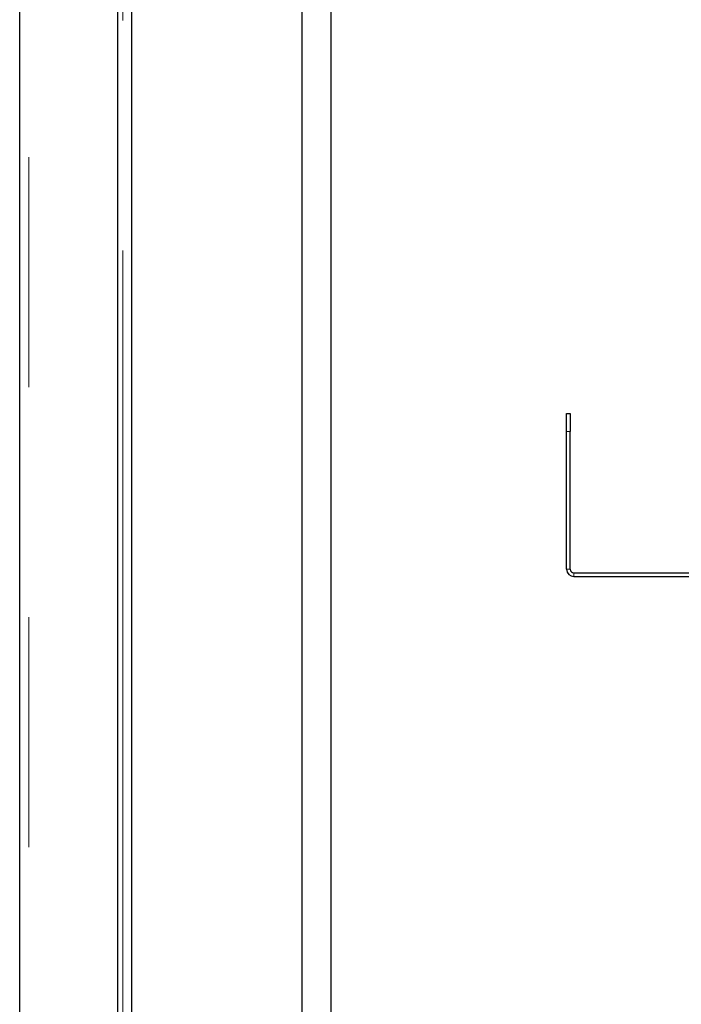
# Model space of a CAD drawing. Header units: millimetres. Extents: x 31 to 245, y 68 to 148.
# Tile 23 of 72: x 97.03 to 100.68, y 72.97 to 78.41. Entities that reach past the tile are written whole.
import ezdxf

# ---------------------------------------------------------------- set-up
doc = ezdxf.new("R2010")
doc.units = ezdxf.units.MM
doc.linetypes.add('PHANTOM', pattern=[12.7, 6.35, -1.27, 1.27, -1.27, 1.27, -1.27])

msp = doc.modelspace()

# ---------------------------------------------------------------- linework, layer by layer
at = {"color": 7, "linetype": 'Continuous', "lineweight": 25}
for p, q in [((97.0287, 70.7848), (97.0287, 97.9848)), ((97.5687, 97.4806), (97.5687, 70.7848)), ((97.6487, 71.1531), (97.6487, 97.4006)), ((98.5887, 71.1948), (98.5887, 88.6048)), ((98.7457, 88.6048), (98.7457, 71.1948)), ((98.7487, 71.1948), (98.7487, 88.6048)), ((100.0487, 76.2348), (100.0687, 76.2348)), ((100.0487, 76.1348), (100.0487, 76.2348)), ((100.0687, 76.2348), (100.0687, 76.1348)), ((100.0487, 75.3748), (100.0487, 76.1348)), ((100.0687, 75.3748), (100.0687, 76.1348)), ((100.0887, 75.3548), (100.7887, 75.3548)), ((100.0887, 75.3348), (100.7887, 75.3348))]:
    msp.add_line(p, q, dxfattribs=at)
at = {"color": 8, "linetype": 'PHANTOM', "lineweight": 18}
for p, q in [((97.0787, 97.9706), (97.0787, 70.7848)), ((97.5987, 70.7848), (97.5987, 97.4006)), ((100.0687, 76.1348), (100.0487, 76.1348)), ((100.0687, 75.3748), (100.0487, 75.3748)), ((100.0887, 75.3348), (100.0887, 75.3548))]:
    msp.add_line(p, q, dxfattribs=at)
at = {"color": 7, "linetype": 'Continuous', "lineweight": 25}
for radius in [0.04, 0.02]:
    msp.add_arc((100.0887, 75.3748), radius, 180, 270, dxfattribs=at)

doc.saveas('drawing.dxf')
